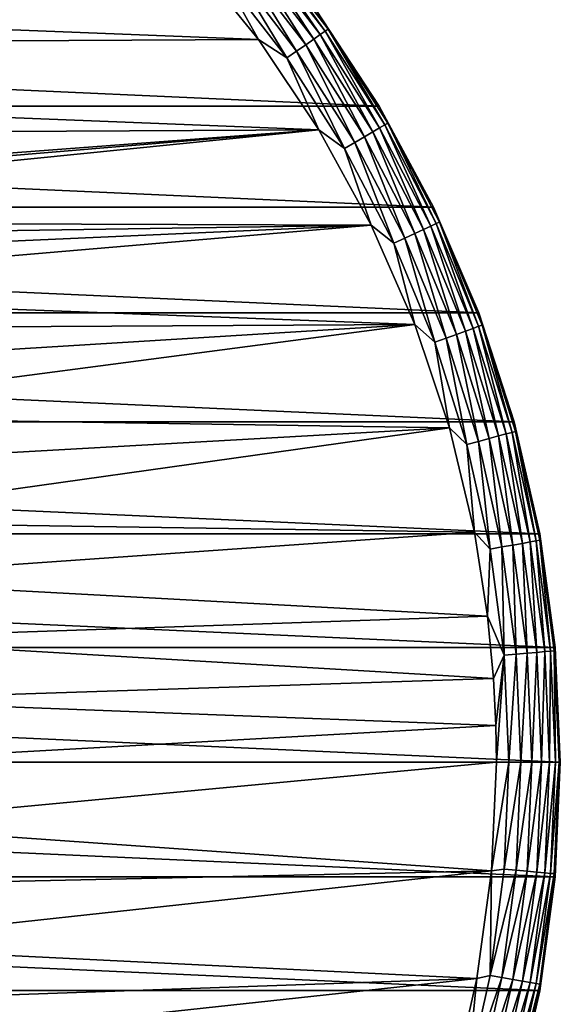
# Model space of a CAD drawing. Header units: millimetres. Extents: x -105 to 105, y -92 to 30.
# Tile 246 of 247: x 92 to 105, y -6 to 17. Entities that reach past the tile are written whole.
import ezdxf

# ---------------------------------------------------------------- set-up
doc = ezdxf.new("R2010")
doc.units = ezdxf.units.MM
doc.header["$LTSCALE"] = 59.53398
for name, color, linetype in [('108', 7, 'CONTINUOUS'), ('109', 7, 'CONTINUOUS'), ('110', 7, 'CONTINUOUS'), ('111', 7, 'CONTINUOUS'), ('112', 7, 'CONTINUOUS'), ('113', 7, 'CONTINUOUS')]:
    doc.layers.add(name, color=color, linetype=linetype)

msp = doc.modelspace()

# ---------------------------------------------------------------- linework, layer by layer
at = {"layer": '108', "color": 7, "linetype": 'CONTINUOUS'}
for points in [[(50.73, 17.634, -58.95), (100.753, 15.387, -58.95), (49.247, 15.387, -58.95), (50.73, 17.634, -58.95)], [(99.27, 17.634, -58.95), (100.753, 15.387, -58.95), (50.73, 17.634, -58.95), (99.27, 17.634, -58.95)], [(49.247, 15.387, -58.95), (102.029, 13.016, -58.95), (47.971, 13.016, -58.95), (49.247, 15.387, -58.95)], [(100.753, 15.387, -58.95), (102.029, 13.016, -58.95), (49.247, 15.387, -58.95), (100.753, 15.387, -58.95)], [(47.971, 13.016, -58.95), (103.087, 10.541, -58.95), (46.913, 10.541, -58.95), (47.971, 13.016, -58.95)], [(102.029, 13.016, -58.95), (103.087, 10.541, -58.95), (47.971, 13.016, -58.95), (102.029, 13.016, -58.95)], [(46.913, 10.541, -58.95), (103.919, 7.981, -58.95), (46.081, 7.981, -58.95), (46.913, 10.541, -58.95)], [(103.087, 10.541, -58.95), (103.919, 7.981, -58.95), (46.913, 10.541, -58.95), (103.087, 10.541, -58.95)], [(46.081, 7.981, -58.95), (104.518, 5.356, -58.95), (45.482, 5.356, -58.95), (46.081, 7.981, -58.95)], [(103.919, 7.981, -58.95), (104.518, 5.356, -58.95), (46.081, 7.981, -58.95), (103.919, 7.981, -58.95)], [(45.482, 5.356, -58.95), (104.879, 2.689, -58.95), (45.121, 2.689, -58.95), (45.482, 5.356, -58.95)], [(104.518, 5.356, -58.95), (104.879, 2.689, -58.95), (45.482, 5.356, -58.95), (104.518, 5.356, -58.95)], [(105, 0, -58.95), (45, 0, -58.95), (45.121, 2.689, -58.95), (105, 0, -58.95)], [(104.879, 2.689, -58.95), (105, 0, -58.95), (45.121, 2.689, -58.95), (104.879, 2.689, -58.95)], [(45.121, -2.689, -58.95), (45, 0, -58.95), (104.879, -2.689, -58.95), (45.121, -2.689, -58.95)], [(104.879, -2.689, -58.95), (45, 0, -58.95), (105, 0, -58.95), (104.879, -2.689, -58.95)], [(45.482, -5.356, -58.95), (45.121, -2.689, -58.95), (104.518, -5.356, -58.95), (45.482, -5.356, -58.95)], [(104.518, -5.356, -58.95), (45.121, -2.689, -58.95), (104.879, -2.689, -58.95), (104.518, -5.356, -58.95)], [(46.081, -7.981, -58.95), (45.482, -5.356, -58.95), (103.919, -7.981, -58.95), (46.081, -7.981, -58.95)], [(103.919, -7.981, -58.95), (45.482, -5.356, -58.95), (104.518, -5.356, -58.95), (103.919, -7.981, -58.95)]]:
    msp.add_3dface(points, dxfattribs=at)
at = {"layer": '109', "color": 7, "linetype": 'CONTINUOUS'}
for points in [[(96.31, 18.924, -39.95), (53.491, 18.698, -39.95), (97.916, 16.945, -39.95), (96.31, 18.924, -39.95)], [(53.491, 18.698, -39.95), (51.907, 16.702, -39.95), (97.916, 16.945, -39.95), (53.491, 18.698, -39.95)], [(97.916, 16.945, -39.95), (51.907, 16.702, -39.95), (99.338, 14.83, -39.95), (97.916, 16.945, -39.95)], [(51.907, 16.702, -39.95), (50.507, 14.572, -39.95), (99.338, 14.83, -39.95), (51.907, 16.702, -39.95)], [(99.338, 14.83, -39.95), (50.507, 14.572, -39.95), (75, 13, -39.95), (99.338, 14.83, -39.95)], [(99.338, 14.83, -39.95), (75, 13, -39.95), (76.456, 12.918, -39.95), (99.338, 14.83, -39.95)], [(77.893, 12.674, -39.95), (99.338, 14.83, -39.95), (76.456, 12.918, -39.95), (77.893, 12.674, -39.95)], [(100.566, 12.596, -39.95), (99.338, 14.83, -39.95), (77.893, 12.674, -39.95), (100.566, 12.596, -39.95)], [(79.294, 12.27, -39.95), (100.566, 12.596, -39.95), (77.893, 12.674, -39.95), (79.294, 12.27, -39.95)], [(80.641, 11.713, -39.95), (100.566, 12.596, -39.95), (79.294, 12.27, -39.95), (80.641, 11.713, -39.95)], [(81.916, 11.007, -39.95), (100.566, 12.596, -39.95), (80.641, 11.713, -39.95), (81.916, 11.007, -39.95)], [(101.589, 10.261, -39.95), (100.566, 12.596, -39.95), (81.916, 11.007, -39.95), (101.589, 10.261, -39.95)], [(83.105, 10.164, -39.95), (101.589, 10.261, -39.95), (81.916, 11.007, -39.95), (83.105, 10.164, -39.95)], [(84.192, 9.192, -39.95), (101.589, 10.261, -39.95), (83.105, 10.164, -39.95), (84.192, 9.192, -39.95)], [(85.164, 8.105, -39.95), (101.589, 10.261, -39.95), (84.192, 9.192, -39.95), (85.164, 8.105, -39.95)], [(102.399, 7.845, -39.95), (101.589, 10.261, -39.95), (85.164, 8.105, -39.95), (102.399, 7.845, -39.95)], [(86.007, 6.916, -39.95), (102.399, 7.845, -39.95), (85.164, 8.105, -39.95), (86.007, 6.916, -39.95)], [(86.713, 5.64, -39.95), (102.399, 7.845, -39.95), (86.007, 6.916, -39.95), (86.713, 5.64, -39.95)], [(102.984, 5.396, -39.95), (102.399, 7.845, -39.95), (86.713, 5.64, -39.95), (102.984, 5.396, -39.95)], [(87.27, 4.294, -39.95), (102.984, 5.396, -39.95), (86.713, 5.64, -39.95), (87.27, 4.294, -39.95)], [(103.294, 3.422, -39.95), (102.984, 5.396, -39.95), (87.27, 4.294, -39.95), (103.294, 3.422, -39.95)], [(87.674, 2.893, -39.95), (103.294, 3.422, -39.95), (87.27, 4.294, -39.95), (87.674, 2.893, -39.95)], [(103.432, 1.964, -39.95), (103.294, 3.422, -39.95), (87.674, 2.893, -39.95), (103.432, 1.964, -39.95)], [(87.918, 1.456, -39.95), (103.432, 1.964, -39.95), (87.674, 2.893, -39.95), (87.918, 1.456, -39.95)], [(103.487, 0.858, -39.95), (103.432, 1.964, -39.95), (87.918, 1.456, -39.95), (103.487, 0.858, -39.95)], [(88, 0, -39.95), (103.487, 0.858, -39.95), (87.918, 1.456, -39.95), (88, 0, -39.95)], [(103.5, 0, -39.95), (103.487, 0.858, -39.95), (88, 0, -39.95), (103.5, 0, -39.95)], [(103.386, -2.544, -39.95), (103.5, 0, -39.95), (87.918, -1.456, -39.95), (103.386, -2.544, -39.95)], [(87.918, -1.456, -39.95), (103.5, 0, -39.95), (88, 0, -39.95), (87.918, -1.456, -39.95)], [(87.674, -2.893, -39.95), (103.386, -2.544, -39.95), (87.918, -1.456, -39.95), (87.674, -2.893, -39.95)], [(103.045, -5.07, -39.95), (103.386, -2.544, -39.95), (87.27, -4.294, -39.95), (103.045, -5.07, -39.95)], [(87.27, -4.294, -39.95), (103.386, -2.544, -39.95), (87.674, -2.893, -39.95), (87.27, -4.294, -39.95)], [(86.713, -5.64, -39.95), (103.045, -5.07, -39.95), (87.27, -4.294, -39.95), (86.713, -5.64, -39.95)], [(102.48, -7.555, -39.95), (103.045, -5.07, -39.95), (86.007, -6.916, -39.95), (102.48, -7.555, -39.95)], [(86.007, -6.916, -39.95), (103.045, -5.07, -39.95), (86.713, -5.64, -39.95), (86.007, -6.916, -39.95)]]:
    msp.add_3dface(points, dxfattribs=at)
at = {"layer": '110', "color": 7, "linetype": 'CONTINUOUS'}
for points in [[(103.5, 0, -39.95), (103.386, -2.544, -39.95), (103.791, 0, -39.978), (103.5, 0, -39.95)], [(103.791, 0, -39.978), (103.386, -2.544, -39.95), (103.681, -2.509, -39.978), (103.791, 0, -39.978)], [(103.791, 0, -39.978), (103.681, -2.509, -39.978), (104.073, 0, -40.064), (103.791, 0, -39.978)], [(104.073, 0, -40.064), (103.681, -2.509, -39.978), (103.962, -2.534, -40.064), (104.073, 0, -40.064)], [(104.073, 0, -40.064), (103.962, -2.534, -40.064), (104.332, 0, -40.202), (104.073, 0, -40.064)], [(104.332, 0, -40.202), (103.962, -2.534, -40.064), (104.221, -2.556, -40.202), (104.332, 0, -40.202)], [(104.332, 0, -40.202), (104.221, -2.556, -40.202), (104.56, 0, -40.389), (104.332, 0, -40.202)], [(104.56, 0, -40.389), (104.221, -2.556, -40.202), (104.448, -2.576, -40.389), (104.56, 0, -40.389)], [(104.56, 0, -40.389), (104.448, -2.576, -40.389), (104.747, 0, -40.616), (104.56, 0, -40.389)], [(104.747, 0, -40.616), (104.448, -2.576, -40.389), (104.634, -2.593, -40.616), (104.747, 0, -40.616)], [(104.747, 0, -40.616), (104.634, -2.593, -40.616), (104.886, 0, -40.876), (104.747, 0, -40.616)], [(104.886, 0, -40.876), (104.634, -2.593, -40.616), (104.772, -2.605, -40.876), (104.886, 0, -40.876)], [(104.857, -2.612, -41.157), (104.971, 0, -41.157), (104.772, -2.605, -40.876), (104.857, -2.612, -41.157)], [(104.971, 0, -41.157), (104.886, 0, -40.876), (104.772, -2.605, -40.876), (104.971, 0, -41.157)], [(104.879, -2.689, -41.45), (105, 0, -41.45), (104.857, -2.612, -41.157), (104.879, -2.689, -41.45)], [(104.857, -2.612, -41.157), (105, 0, -41.45), (104.971, 0, -41.157), (104.857, -2.612, -41.157)], [(103.681, -2.509, -39.978), (103.386, -2.544, -39.95), (103.354, -4.999, -39.978), (103.681, -2.509, -39.978)], [(103.681, -2.509, -39.978), (103.354, -4.999, -39.978), (103.962, -2.534, -40.064), (103.681, -2.509, -39.978)], [(103.962, -2.534, -40.064), (103.354, -4.999, -39.978), (103.631, -5.048, -40.064), (103.962, -2.534, -40.064)], [(103.962, -2.534, -40.064), (103.631, -5.048, -40.064), (104.221, -2.556, -40.202), (103.962, -2.534, -40.064)], [(103.386, -2.544, -39.95), (103.045, -5.07, -39.95), (103.354, -4.999, -39.978), (103.386, -2.544, -39.95)], [(104.221, -2.556, -40.202), (103.631, -5.048, -40.064), (103.887, -5.094, -40.202), (104.221, -2.556, -40.202)], [(104.221, -2.556, -40.202), (103.887, -5.094, -40.202), (104.448, -2.576, -40.389), (104.221, -2.556, -40.202)], [(104.448, -2.576, -40.389), (103.887, -5.094, -40.202), (104.111, -5.133, -40.389), (104.448, -2.576, -40.389)], [(104.448, -2.576, -40.389), (104.111, -5.133, -40.389), (104.634, -2.593, -40.616), (104.448, -2.576, -40.389)], [(104.634, -2.593, -40.616), (104.111, -5.133, -40.389), (104.295, -5.165, -40.616), (104.634, -2.593, -40.616)], [(104.634, -2.593, -40.616), (104.295, -5.165, -40.616), (104.772, -2.605, -40.876), (104.634, -2.593, -40.616)], [(104.772, -2.605, -40.876), (104.295, -5.165, -40.616), (104.432, -5.19, -40.876), (104.772, -2.605, -40.876)], [(104.857, -2.612, -41.157), (104.772, -2.605, -40.876), (104.432, -5.19, -40.876), (104.857, -2.612, -41.157)], [(104.516, -5.204, -41.157), (104.857, -2.612, -41.157), (104.432, -5.19, -40.876), (104.516, -5.204, -41.157)], [(104.516, -5.204, -41.157), (104.879, -2.689, -41.45), (104.857, -2.612, -41.157), (104.516, -5.204, -41.157)], [(104.518, -5.357, -41.45), (104.879, -2.689, -41.45), (104.516, -5.204, -41.157), (104.518, -5.357, -41.45)], [(103.045, -5.07, -39.95), (102.48, -7.555, -39.95), (102.81, -7.452, -39.978), (103.045, -5.07, -39.95)], [(103.354, -4.999, -39.978), (103.045, -5.07, -39.95), (102.81, -7.452, -39.978), (103.354, -4.999, -39.978)], [(103.354, -4.999, -39.978), (102.81, -7.452, -39.978), (103.631, -5.048, -40.064), (103.354, -4.999, -39.978)], [(103.631, -5.048, -40.064), (102.81, -7.452, -39.978), (103.082, -7.525, -40.064), (103.631, -5.048, -40.064)], [(103.631, -5.048, -40.064), (103.082, -7.525, -40.064), (103.887, -5.094, -40.202), (103.631, -5.048, -40.064)], [(103.887, -5.094, -40.202), (103.082, -7.525, -40.064), (103.333, -7.592, -40.202), (103.887, -5.094, -40.202)], [(103.887, -5.094, -40.202), (103.333, -7.592, -40.202), (104.111, -5.133, -40.389), (103.887, -5.094, -40.202)], [(104.111, -5.133, -40.389), (103.333, -7.592, -40.202), (103.553, -7.651, -40.389), (104.111, -5.133, -40.389)], [(104.111, -5.133, -40.389), (103.553, -7.651, -40.389), (104.295, -5.165, -40.616), (104.111, -5.133, -40.389)], [(104.295, -5.165, -40.616), (103.553, -7.651, -40.389), (103.733, -7.699, -40.616), (104.295, -5.165, -40.616)], [(104.295, -5.165, -40.616), (103.733, -7.699, -40.616), (104.432, -5.19, -40.876), (104.295, -5.165, -40.616)], [(104.432, -5.19, -40.876), (103.733, -7.699, -40.616), (103.867, -7.735, -40.876), (104.432, -5.19, -40.876)], [(104.516, -5.204, -41.157), (104.432, -5.19, -40.876), (103.867, -7.735, -40.876), (104.516, -5.204, -41.157)], [(103.95, -7.757, -41.157), (104.516, -5.204, -41.157), (103.867, -7.735, -40.876), (103.95, -7.757, -41.157)], [(103.95, -7.757, -41.157), (104.518, -5.357, -41.45), (104.516, -5.204, -41.157), (103.95, -7.757, -41.157)], [(103.919, -7.981, -41.45), (104.518, -5.357, -41.45), (103.95, -7.757, -41.157), (103.919, -7.981, -41.45)]]:
    msp.add_3dface(points, dxfattribs=at)
at = {"layer": '111', "color": 7, "linetype": 'CONTINUOUS'}
for points in [[(104.879, -2.689, -58.95), (105, 0, -58.95), (104.879, -2.689, -41.45), (104.879, -2.689, -58.95)], [(105, 0, -58.95), (105, 0, -41.45), (104.879, -2.689, -41.45), (105, 0, -58.95)], [(104.518, -5.356, -58.95), (104.879, -2.689, -58.95), (104.518, -5.357, -41.45), (104.518, -5.356, -58.95)], [(104.879, -2.689, -58.95), (104.879, -2.689, -41.45), (104.518, -5.357, -41.45), (104.879, -2.689, -58.95)], [(103.919, -7.981, -58.95), (104.518, -5.356, -58.95), (103.919, -7.981, -41.45), (103.919, -7.981, -58.95)], [(104.518, -5.356, -58.95), (104.518, -5.357, -41.45), (103.919, -7.981, -41.45), (104.518, -5.356, -58.95)]]:
    msp.add_3dface(points, dxfattribs=at)
at = {"layer": '112', "color": 7, "linetype": 'CONTINUOUS'}
for points in [[(100.753, 15.387, -58.95), (99.27, 17.634, -58.95), (100.753, 15.387, -41.45), (100.753, 15.387, -58.95)], [(100.753, 15.387, -41.45), (99.27, 17.634, -58.95), (99.271, 17.634, -41.45), (100.753, 15.387, -41.45)], [(102.029, 13.016, -58.95), (100.753, 15.387, -58.95), (102.029, 13.017, -41.45), (102.029, 13.016, -58.95)], [(102.029, 13.017, -41.45), (100.753, 15.387, -58.95), (100.753, 15.387, -41.45), (102.029, 13.017, -41.45)], [(103.087, 10.541, -41.45), (102.029, 13.016, -58.95), (102.029, 13.017, -41.45), (103.087, 10.541, -41.45)], [(103.087, 10.541, -58.95), (102.029, 13.016, -58.95), (103.087, 10.541, -41.45), (103.087, 10.541, -58.95)], [(103.919, 7.981, -58.95), (103.087, 10.541, -58.95), (103.919, 7.981, -41.45), (103.919, 7.981, -58.95)], [(103.919, 7.981, -41.45), (103.087, 10.541, -58.95), (103.087, 10.541, -41.45), (103.919, 7.981, -41.45)], [(104.518, 5.356, -58.95), (103.919, 7.981, -58.95), (104.518, 5.357, -41.45), (104.518, 5.356, -58.95)], [(104.518, 5.357, -41.45), (103.919, 7.981, -58.95), (103.919, 7.981, -41.45), (104.518, 5.357, -41.45)], [(104.879, 2.689, -41.45), (104.518, 5.356, -58.95), (104.518, 5.357, -41.45), (104.879, 2.689, -41.45)], [(104.879, 2.689, -58.95), (104.518, 5.356, -58.95), (104.879, 2.689, -41.45), (104.879, 2.689, -58.95)], [(105, 0, -58.95), (104.879, 2.689, -58.95), (105, 0, -41.45), (105, 0, -58.95)], [(105, 0, -41.45), (104.879, 2.689, -58.95), (104.879, 2.689, -41.45), (105, 0, -41.45)]]:
    msp.add_3dface(points, dxfattribs=at)
at = {"layer": '113', "color": 7, "linetype": 'CONTINUOUS'}
for points in [[(97.787, 19.121, -40.616), (99.367, 17.062, -40.616), (97.894, 19.21, -40.876), (97.787, 19.121, -40.616)], [(97.959, 19.265, -41.157), (97.894, 19.21, -40.876), (99.481, 17.142, -40.876), (97.959, 19.265, -41.157)], [(97.894, 19.21, -40.876), (99.367, 17.062, -40.616), (99.481, 17.142, -40.876), (97.894, 19.21, -40.876)], [(99.551, 17.191, -41.157), (99.271, 17.634, -41.45), (97.959, 19.265, -41.157), (99.551, 17.191, -41.157)], [(99.551, 17.191, -41.157), (97.959, 19.265, -41.157), (99.481, 17.142, -40.876), (99.551, 17.191, -41.157)], [(97.47, 18.854, -40.202), (99.028, 16.824, -40.202), (97.644, 19.001, -40.389), (97.47, 18.854, -40.202)], [(97.644, 19.001, -40.389), (99.214, 16.955, -40.389), (97.787, 19.121, -40.616), (97.644, 19.001, -40.389)], [(97.644, 19.001, -40.389), (99.028, 16.824, -40.202), (99.214, 16.955, -40.389), (97.644, 19.001, -40.389)], [(97.787, 19.121, -40.616), (99.214, 16.955, -40.389), (99.367, 17.062, -40.616), (97.787, 19.121, -40.616)], [(96.31, 18.924, -39.95), (97.916, 16.945, -39.95), (97.055, 18.506, -39.978), (96.31, 18.924, -39.95)], [(97.271, 18.688, -40.064), (98.815, 16.675, -40.064), (97.47, 18.854, -40.202), (97.271, 18.688, -40.064)], [(97.47, 18.854, -40.202), (98.815, 16.675, -40.064), (99.028, 16.824, -40.202), (97.47, 18.854, -40.202)], [(97.055, 18.506, -39.978), (98.584, 16.514, -39.978), (97.271, 18.688, -40.064), (97.055, 18.506, -39.978)], [(97.055, 18.506, -39.978), (97.916, 16.945, -39.95), (98.584, 16.514, -39.978), (97.055, 18.506, -39.978)], [(97.271, 18.688, -40.064), (98.584, 16.514, -39.978), (98.815, 16.675, -40.064), (97.271, 18.688, -40.064)], [(100.753, 15.387, -41.45), (99.271, 17.634, -41.45), (99.551, 17.191, -41.157), (100.753, 15.387, -41.45)], [(99.367, 17.062, -40.616), (100.762, 14.873, -40.616), (99.481, 17.142, -40.876), (99.367, 17.062, -40.616)], [(99.551, 17.191, -41.157), (99.481, 17.142, -40.876), (100.882, 14.943, -40.876), (99.551, 17.191, -41.157)], [(99.481, 17.142, -40.876), (100.762, 14.873, -40.616), (100.882, 14.943, -40.876), (99.481, 17.142, -40.876)], [(100.956, 14.986, -41.157), (100.753, 15.387, -41.45), (99.551, 17.191, -41.157), (100.956, 14.986, -41.157)], [(100.956, 14.986, -41.157), (99.551, 17.191, -41.157), (100.882, 14.943, -40.876), (100.956, 14.986, -41.157)], [(97.916, 16.945, -39.95), (99.338, 14.83, -39.95), (98.584, 16.514, -39.978), (97.916, 16.945, -39.95)], [(99.028, 16.824, -40.202), (100.403, 14.666, -40.202), (99.214, 16.955, -40.389), (99.028, 16.824, -40.202)], [(99.214, 16.955, -40.389), (100.6, 14.78, -40.389), (99.367, 17.062, -40.616), (99.214, 16.955, -40.389)], [(99.214, 16.955, -40.389), (100.403, 14.666, -40.202), (100.6, 14.78, -40.389), (99.214, 16.955, -40.389)], [(99.367, 17.062, -40.616), (100.6, 14.78, -40.389), (100.762, 14.873, -40.616), (99.367, 17.062, -40.616)], [(98.584, 16.514, -39.978), (99.934, 14.395, -39.978), (98.815, 16.675, -40.064), (98.584, 16.514, -39.978)], [(98.815, 16.675, -40.064), (100.178, 14.536, -40.064), (99.028, 16.824, -40.202), (98.815, 16.675, -40.064)], [(98.815, 16.675, -40.064), (99.934, 14.395, -39.978), (100.178, 14.536, -40.064), (98.815, 16.675, -40.064)], [(99.028, 16.824, -40.202), (100.178, 14.536, -40.064), (100.403, 14.666, -40.202), (99.028, 16.824, -40.202)], [(98.584, 16.514, -39.978), (99.338, 14.83, -39.95), (99.934, 14.395, -39.978), (98.584, 16.514, -39.978)], [(102.029, 13.017, -41.45), (100.753, 15.387, -41.45), (100.956, 14.986, -41.157), (102.029, 13.017, -41.45)], [(99.338, 14.83, -39.95), (100.566, 12.596, -39.95), (99.934, 14.395, -39.978), (99.338, 14.83, -39.95)], [(100.403, 14.666, -40.202), (101.584, 12.396, -40.202), (100.6, 14.78, -40.389), (100.403, 14.666, -40.202)], [(100.6, 14.78, -40.389), (101.79, 12.493, -40.389), (100.762, 14.873, -40.616), (100.6, 14.78, -40.389)], [(100.6, 14.78, -40.389), (101.584, 12.396, -40.202), (101.79, 12.493, -40.389), (100.6, 14.78, -40.389)], [(100.762, 14.873, -40.616), (101.96, 12.572, -40.616), (100.882, 14.943, -40.876), (100.762, 14.873, -40.616)], [(100.762, 14.873, -40.616), (101.79, 12.493, -40.389), (101.96, 12.572, -40.616), (100.762, 14.873, -40.616)], [(100.956, 14.986, -41.157), (100.882, 14.943, -40.876), (102.086, 12.63, -40.876), (100.956, 14.986, -41.157)], [(100.882, 14.943, -40.876), (101.96, 12.572, -40.616), (102.086, 12.63, -40.876), (100.882, 14.943, -40.876)], [(102.163, 12.666, -41.157), (102.029, 13.017, -41.45), (100.956, 14.986, -41.157), (102.163, 12.666, -41.157)], [(102.163, 12.666, -41.157), (100.956, 14.986, -41.157), (102.086, 12.63, -40.876), (102.163, 12.666, -41.157)], [(100.178, 14.536, -40.064), (101.349, 12.287, -40.064), (100.403, 14.666, -40.202), (100.178, 14.536, -40.064)], [(100.403, 14.666, -40.202), (101.349, 12.287, -40.064), (101.584, 12.396, -40.202), (100.403, 14.666, -40.202)], [(99.934, 14.395, -39.978), (101.093, 12.168, -39.978), (100.178, 14.536, -40.064), (99.934, 14.395, -39.978)], [(99.934, 14.395, -39.978), (100.566, 12.596, -39.95), (101.093, 12.168, -39.978), (99.934, 14.395, -39.978)], [(100.178, 14.536, -40.064), (101.093, 12.168, -39.978), (101.349, 12.287, -40.064), (100.178, 14.536, -40.064)], [(103.087, 10.541, -41.45), (102.029, 13.017, -41.45), (102.163, 12.666, -41.157), (103.087, 10.541, -41.45)], [(100.566, 12.596, -39.95), (101.589, 10.261, -39.95), (101.093, 12.168, -39.978), (100.566, 12.596, -39.95)], [(101.584, 12.396, -40.202), (102.563, 10.032, -40.202), (101.79, 12.493, -40.389), (101.584, 12.396, -40.202)], [(101.79, 12.493, -40.389), (102.777, 10.11, -40.389), (101.96, 12.572, -40.616), (101.79, 12.493, -40.389)], [(101.79, 12.493, -40.389), (102.563, 10.032, -40.202), (102.777, 10.11, -40.389), (101.79, 12.493, -40.389)], [(101.96, 12.572, -40.616), (102.953, 10.174, -40.616), (102.086, 12.63, -40.876), (101.96, 12.572, -40.616)], [(101.96, 12.572, -40.616), (102.777, 10.11, -40.389), (102.953, 10.174, -40.616), (101.96, 12.572, -40.616)], [(102.163, 12.666, -41.157), (102.086, 12.63, -40.876), (103.083, 10.222, -40.876), (102.163, 12.666, -41.157)], [(102.086, 12.63, -40.876), (102.953, 10.174, -40.616), (103.083, 10.222, -40.876), (102.086, 12.63, -40.876)], [(103.164, 10.251, -41.157), (103.087, 10.541, -41.45), (102.163, 12.666, -41.157), (103.164, 10.251, -41.157)], [(103.164, 10.251, -41.157), (102.163, 12.666, -41.157), (103.083, 10.222, -40.876), (103.164, 10.251, -41.157)], [(101.093, 12.168, -39.978), (102.055, 9.847, -39.978), (101.349, 12.287, -40.064), (101.093, 12.168, -39.978)], [(101.349, 12.287, -40.064), (102.319, 9.943, -40.064), (101.584, 12.396, -40.202), (101.349, 12.287, -40.064)], [(101.349, 12.287, -40.064), (102.055, 9.847, -39.978), (102.319, 9.943, -40.064), (101.349, 12.287, -40.064)], [(101.584, 12.396, -40.202), (102.319, 9.943, -40.064), (102.563, 10.032, -40.202), (101.584, 12.396, -40.202)], [(101.093, 12.168, -39.978), (101.589, 10.261, -39.95), (102.055, 9.847, -39.978), (101.093, 12.168, -39.978)], [(103.919, 7.981, -41.45), (103.087, 10.541, -41.45), (103.164, 10.251, -41.157), (103.919, 7.981, -41.45)], [(101.589, 10.261, -39.95), (102.399, 7.845, -39.95), (102.055, 9.847, -39.978), (101.589, 10.261, -39.95)], [(102.777, 10.11, -40.389), (103.553, 7.651, -40.389), (102.953, 10.174, -40.616), (102.777, 10.11, -40.389)], [(102.953, 10.174, -40.616), (103.733, 7.699, -40.616), (103.083, 10.222, -40.876), (102.953, 10.174, -40.616)], [(102.953, 10.174, -40.616), (103.553, 7.651, -40.389), (103.733, 7.699, -40.616), (102.953, 10.174, -40.616)], [(103.164, 10.251, -41.157), (103.083, 10.222, -40.876), (103.867, 7.735, -40.876), (103.164, 10.251, -41.157)], [(103.083, 10.222, -40.876), (103.733, 7.699, -40.616), (103.867, 7.735, -40.876), (103.083, 10.222, -40.876)], [(103.95, 7.757, -41.157), (103.919, 7.981, -41.45), (103.164, 10.251, -41.157), (103.95, 7.757, -41.157)], [(103.95, 7.757, -41.157), (103.164, 10.251, -41.157), (103.867, 7.735, -40.876), (103.95, 7.757, -41.157)], [(102.055, 9.847, -39.978), (102.81, 7.452, -39.978), (102.319, 9.943, -40.064), (102.055, 9.847, -39.978)], [(102.319, 9.943, -40.064), (103.082, 7.525, -40.064), (102.563, 10.032, -40.202), (102.319, 9.943, -40.064)], [(102.319, 9.943, -40.064), (102.81, 7.452, -39.978), (103.082, 7.525, -40.064), (102.319, 9.943, -40.064)], [(102.563, 10.032, -40.202), (103.333, 7.592, -40.202), (102.777, 10.11, -40.389), (102.563, 10.032, -40.202)], [(102.563, 10.032, -40.202), (103.082, 7.525, -40.064), (103.333, 7.592, -40.202), (102.563, 10.032, -40.202)], [(102.777, 10.11, -40.389), (103.333, 7.592, -40.202), (103.553, 7.651, -40.389), (102.777, 10.11, -40.389)], [(102.055, 9.847, -39.978), (102.399, 7.845, -39.95), (102.81, 7.452, -39.978), (102.055, 9.847, -39.978)], [(104.518, 5.357, -41.45), (103.919, 7.981, -41.45), (103.95, 7.757, -41.157), (104.518, 5.357, -41.45)], [(102.399, 7.845, -39.95), (102.984, 5.396, -39.95), (102.81, 7.452, -39.978), (102.399, 7.845, -39.95)], [(103.333, 7.592, -40.202), (103.887, 5.094, -40.202), (103.553, 7.651, -40.389), (103.333, 7.592, -40.202)], [(103.553, 7.651, -40.389), (104.111, 5.133, -40.389), (103.733, 7.699, -40.616), (103.553, 7.651, -40.389)], [(103.553, 7.651, -40.389), (103.887, 5.094, -40.202), (104.111, 5.133, -40.389), (103.553, 7.651, -40.389)], [(103.733, 7.699, -40.616), (104.295, 5.165, -40.616), (103.867, 7.735, -40.876), (103.733, 7.699, -40.616)], [(103.733, 7.699, -40.616), (104.111, 5.133, -40.389), (104.295, 5.165, -40.616), (103.733, 7.699, -40.616)], [(103.95, 7.757, -41.157), (103.867, 7.735, -40.876), (104.432, 5.19, -40.876), (103.95, 7.757, -41.157)], [(103.867, 7.735, -40.876), (104.295, 5.165, -40.616), (104.432, 5.19, -40.876), (103.867, 7.735, -40.876)], [(104.516, 5.204, -41.157), (104.518, 5.357, -41.45), (103.95, 7.757, -41.157), (104.516, 5.204, -41.157)], [(104.516, 5.204, -41.157), (103.95, 7.757, -41.157), (104.432, 5.19, -40.876), (104.516, 5.204, -41.157)], [(102.81, 7.452, -39.978), (103.354, 4.999, -39.978), (103.082, 7.525, -40.064), (102.81, 7.452, -39.978)], [(102.81, 7.452, -39.978), (102.984, 5.396, -39.95), (103.354, 4.999, -39.978), (102.81, 7.452, -39.978)], [(103.082, 7.525, -40.064), (103.631, 5.048, -40.064), (103.333, 7.592, -40.202), (103.082, 7.525, -40.064)], [(103.082, 7.525, -40.064), (103.354, 4.999, -39.978), (103.631, 5.048, -40.064), (103.082, 7.525, -40.064)], [(103.333, 7.592, -40.202), (103.631, 5.048, -40.064), (103.887, 5.094, -40.202), (103.333, 7.592, -40.202)], [(102.984, 5.396, -39.95), (103.294, 3.422, -39.95), (103.354, 4.999, -39.978), (102.984, 5.396, -39.95)], [(104.879, 2.689, -41.45), (104.518, 5.357, -41.45), (104.516, 5.204, -41.157), (104.879, 2.689, -41.45)], [(103.631, 5.048, -40.064), (103.962, 2.534, -40.064), (103.887, 5.094, -40.202), (103.631, 5.048, -40.064)], [(103.887, 5.094, -40.202), (104.221, 2.556, -40.202), (104.111, 5.133, -40.389), (103.887, 5.094, -40.202)], [(103.887, 5.094, -40.202), (103.962, 2.534, -40.064), (104.221, 2.556, -40.202), (103.887, 5.094, -40.202)], [(104.111, 5.133, -40.389), (104.448, 2.576, -40.389), (104.295, 5.165, -40.616), (104.111, 5.133, -40.389)], [(104.111, 5.133, -40.389), (104.221, 2.556, -40.202), (104.448, 2.576, -40.389), (104.111, 5.133, -40.389)], [(104.295, 5.165, -40.616), (104.634, 2.593, -40.616), (104.432, 5.19, -40.876), (104.295, 5.165, -40.616)], [(104.295, 5.165, -40.616), (104.448, 2.576, -40.389), (104.634, 2.593, -40.616), (104.295, 5.165, -40.616)], [(104.516, 5.204, -41.157), (104.432, 5.19, -40.876), (104.772, 2.605, -40.876), (104.516, 5.204, -41.157)], [(104.432, 5.19, -40.876), (104.634, 2.593, -40.616), (104.772, 2.605, -40.876), (104.432, 5.19, -40.876)], [(104.857, 2.612, -41.157), (104.879, 2.689, -41.45), (104.516, 5.204, -41.157), (104.857, 2.612, -41.157)], [(104.857, 2.612, -41.157), (104.516, 5.204, -41.157), (104.772, 2.605, -40.876), (104.857, 2.612, -41.157)], [(103.354, 4.999, -39.978), (103.294, 3.422, -39.95), (103.681, 2.509, -39.978), (103.354, 4.999, -39.978)], [(103.354, 4.999, -39.978), (103.681, 2.509, -39.978), (103.631, 5.048, -40.064), (103.354, 4.999, -39.978)], [(103.631, 5.048, -40.064), (103.681, 2.509, -39.978), (103.962, 2.534, -40.064), (103.631, 5.048, -40.064)], [(103.294, 3.422, -39.95), (103.432, 1.964, -39.95), (103.681, 2.509, -39.978), (103.294, 3.422, -39.95)], [(103.962, 2.534, -40.064), (104.073, 0, -40.064), (104.221, 2.556, -40.202), (103.962, 2.534, -40.064)], [(104.073, 0, -40.064), (104.332, 0, -40.202), (104.221, 2.556, -40.202), (104.073, 0, -40.064)], [(104.221, 2.556, -40.202), (104.332, 0, -40.202), (104.448, 2.576, -40.389), (104.221, 2.556, -40.202)], [(104.332, 0, -40.202), (104.56, 0, -40.389), (104.448, 2.576, -40.389), (104.332, 0, -40.202)], [(104.448, 2.576, -40.389), (104.56, 0, -40.389), (104.634, 2.593, -40.616), (104.448, 2.576, -40.389)], [(104.56, 0, -40.389), (104.747, 0, -40.616), (104.634, 2.593, -40.616), (104.56, 0, -40.389)], [(104.634, 2.593, -40.616), (104.747, 0, -40.616), (104.772, 2.605, -40.876), (104.634, 2.593, -40.616)], [(104.747, 0, -40.616), (104.886, 0, -40.876), (104.772, 2.605, -40.876), (104.747, 0, -40.616)], [(104.886, 0, -40.876), (104.857, 2.612, -41.157), (104.772, 2.605, -40.876), (104.886, 0, -40.876)], [(104.971, 0, -41.157), (104.879, 2.689, -41.45), (104.857, 2.612, -41.157), (104.971, 0, -41.157)], [(104.886, 0, -40.876), (104.971, 0, -41.157), (104.857, 2.612, -41.157), (104.886, 0, -40.876)], [(104.971, 0, -41.157), (105, 0, -41.45), (104.879, 2.689, -41.45), (104.971, 0, -41.157)], [(103.432, 1.964, -39.95), (103.487, 0.858, -39.95), (103.681, 2.509, -39.978), (103.432, 1.964, -39.95)], [(103.487, 0.858, -39.95), (103.5, 0, -39.95), (103.681, 2.509, -39.978), (103.487, 0.858, -39.95)], [(103.5, 0, -39.95), (103.791, 0, -39.978), (103.681, 2.509, -39.978), (103.5, 0, -39.95)], [(103.681, 2.509, -39.978), (103.791, 0, -39.978), (103.962, 2.534, -40.064), (103.681, 2.509, -39.978)], [(103.791, 0, -39.978), (104.073, 0, -40.064), (103.962, 2.534, -40.064), (103.791, 0, -39.978)]]:
    msp.add_3dface(points, dxfattribs=at)

doc.saveas('drawing.dxf')
